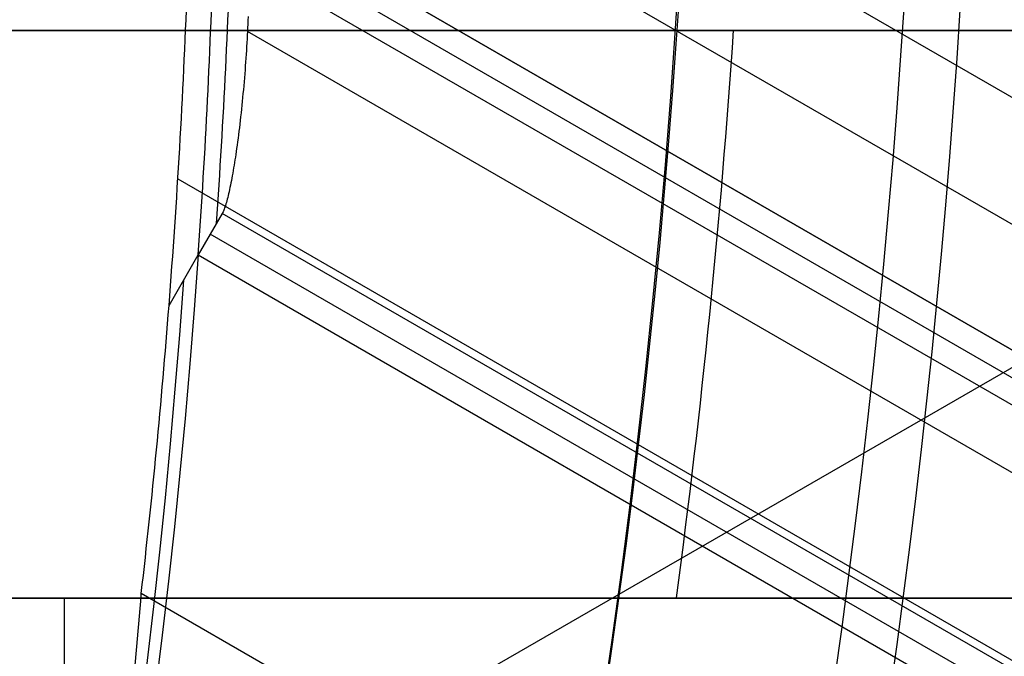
# Model space of a CAD drawing. Extents: x 16119 to 17321, y -6854 to -5812.
# Tile 37 of 68: x 16774.43 to 16781.37, y -6479.92 to -6475.43. Entities that reach past the tile are written whole.
import ezdxf

# ---------------------------------------------------------------- set-up
doc = ezdxf.new("R2010")
doc.units = 0
doc.layers.get('0').update_dxf_attribs({"linetype": 'CONTINUOUS'})
doc.layers.add('BLANCO_METALICO', color=7, linetype='CONTINUOUS')
doc.layers.add('COLOR', color=7, linetype='CONTINUOUS')

msp = doc.modelspace()

# ---------------------------------------------------------------- linework, layer by layer
for p, q in [((16790.59330684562, -6472.590981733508, 88.12500292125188), (16770.1527630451, -6484.392335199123, 88.12500292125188)), ((16775.61439093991, -6472.625851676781, 58.30497986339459), (17305.37351281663, -6778.482423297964, 58.30497986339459)), ((17304.98520219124, -6779.154997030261, 58.7279233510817), (16775.65108702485, -6473.543803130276, 58.72792334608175)), ((16775.96845854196, -6474.610648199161, 62.0093620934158), (17299.75451146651, -6777.01866685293, 62.00936209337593)), ((17299.75451146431, -6777.018666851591, 62.00936209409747), (16775.96845854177, -6474.610648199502, 62.00936209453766)), ((16775.8841028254, -6474.756758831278, 61.27858423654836), (17302.09419389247, -6778.564296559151, 61.27858423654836)), ((17304.43387430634, -6780.109924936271, 60.54780700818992), (16775.79974574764, -6474.902871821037, 60.54780768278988)), ((17296.14775109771, -6775.801657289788, 63.20868322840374), (16776.03767285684, -6475.515963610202, 63.20868322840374)), ((16775.54750481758, -6476.554854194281, 59.09825660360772), (17303.6554832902, -6781.458137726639, 59.09825660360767)), ((16775.86031854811, -6476.798424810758, 62.45926424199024), (16775.69160369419, -6477.090667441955, 60.99771382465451)), ((17298.78014127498, -6778.706325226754, 62.45926424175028), (16775.86031854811, -6476.798424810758, 62.45926424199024)), ((17301.11982990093, -6780.251959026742, 61.72848445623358), (16775.77596595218, -6476.944537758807, 61.72848445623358)), ((16775.48527146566, -6477.44809184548, 59.21031071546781), (16775.69160369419, -6477.090667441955, 60.99771382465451)), ((16775.69160369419, -6477.090667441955, 60.99771382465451), (17303.45950424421, -6781.797583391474, 60.9977091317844)), ((17302.32576438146, -6783.761278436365, 59.46858985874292), (16775.28995188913, -6479.477010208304, 59.46858985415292))]:
    msp.add_line(p, q)
at = {"extrusion": (0.1124755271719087, 0.1948133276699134, 0.9743700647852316)}
msp.add_lwpolyline([(-17751.20030889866, -2732.071003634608), (-17751.71085849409, -2731.762035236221), (-17752.21940430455, -2731.448370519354), (-17752.72588590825, -2731.130028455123), (-17753.23024307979, -2730.807029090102), (-17753.73241581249, -2730.479393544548), (-17754.23234434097, -2730.147144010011), (-17754.72996916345, -2729.810303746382), (-17755.22523106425, -2729.468897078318), (-17755.71807113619, -2729.122949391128), (-17756.20843080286, -2728.772487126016), (-17756.69625184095, -2728.417537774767), (-17757.18147640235, -2728.058129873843), (-17757.66404703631, -2727.694292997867), (-17758.14390671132, -2727.326057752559), (-17758.62099883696, -2726.953455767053), (-17759.09526728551, -2726.576519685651), (-17759.56665641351, -2726.195283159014), (-17760.03511108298, -2725.80978083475), (-17760.50057668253, -2725.420048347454), (-17760.96299914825, -2725.026122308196), (-17761.42232498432, -2724.62804029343), (-17761.87850128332, -2724.225840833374), (-17762.33147574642, -2723.81956339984), (-17762.78119670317, -2723.409248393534), (-17763.22761313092, -2722.994937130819), (-17763.6706746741, -2722.57667182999), (-17764.11033166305, -2722.154495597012), (-17764.54653513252, -2721.728452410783), (-17764.97923683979, -2721.298587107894), (-17765.40838928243, -2720.864945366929), (-17765.83394571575, -2720.427573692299), (-17766.25586016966, -2719.986519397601), (-17766.6740874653, -2719.541830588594), (-17767.08858323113, -2719.09355614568), (-17767.49930391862, -2718.641745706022), (-17767.90620681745, -2718.186449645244), (-17768.30925007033, -2717.727719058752), (-17768.70839268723, -2717.26560574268), (-17769.10359455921, -2716.800162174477), (-17769.49481647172, -2716.331441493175), (-17769.8820201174, -2715.859497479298), (-17770.26516810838, -2715.384384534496), (-17770.64422398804, -2714.906157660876), (-17771.01915224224, -2714.424872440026), (-17771.38991831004, -2713.940585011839), (-17771.75648859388, -2713.453352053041), (-17772.11883046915, -2712.963230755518), (-17772.47691229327, -2712.470278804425), (-17772.83070341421, -2711.974554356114), (-17773.18017417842, -2711.476116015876), (-17773.52529593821, -2710.975022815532), (-17773.86604105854, -2710.471334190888), (-17774.20238292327, -2709.965109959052), (-17774.53429594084, -2709.456410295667), (-17774.86175554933, -2708.945295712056), (-17775.18473822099, -2708.43182703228), (-17775.50322146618, -2707.916065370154), (-17775.81718383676, -2707.398072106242), (-17776.1266049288, -2706.877908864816), (-17776.43146538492, -2706.355637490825), (-17776.73174689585, -2705.83132002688), (-17777.02743220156, -2705.305018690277), (-17777.31850509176, -2704.776795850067), (-17777.60495040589, -2704.246714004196), (-17777.8867540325, -2703.714835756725), (-17778.16390290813, -2703.181223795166), (-17778.43638501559, -2702.645940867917), (-17778.70418938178, -2702.109049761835), (-17778.96730607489, -2701.57061327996), (-17779.22572620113, -2701.030694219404), (-17779.47944190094, -2700.489355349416), (-17779.72844634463, -2699.946659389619), (-17779.97273372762, -2699.402668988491), (-17780.21229926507, -2698.857446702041), (-17780.44713918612, -2698.311054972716), (-17780.67725072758, -2697.763556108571), (-17780.90263212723, -2697.21501226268), (-17781.12328261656, -2696.665485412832), (-17781.33920241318, -2696.115037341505), (-17781.55039271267, -2695.563729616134), (-17781.75685568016, -2695.011623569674), (-17781.95859444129, -2694.458780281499), (-17782.15561307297, -2693.905260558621), (-17782.34791659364, -2693.351124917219), (-17782.53551095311, -2692.796433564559), (-17782.7184030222, -2692.241246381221), (-17782.89660058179, -2691.685622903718), (-17783.07011231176, -2691.129622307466), (-17783.23894777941, -2690.573303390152), (-17783.40311742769, -2690.016724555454), (-17783.56263256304, -2689.459943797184), (-17783.71750534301, -2688.903018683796), (-17783.86774876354, -2688.346006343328), (-17784.01337664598, -2687.788963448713), (-17784.15440362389, -2687.231946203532), (-17784.29084512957, -2686.675010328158), (-17784.4227173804, -2686.118211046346), (-17784.55003736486, -2685.561603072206), (-17784.67282282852, -2685.005240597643), (-17784.79109225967, -2684.449177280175), (-17784.90486487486, -2683.893466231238), (-17785.0141606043, -2683.338160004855), (-17785.119000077, -2682.783310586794), (-17785.21940460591, -2682.228969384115), (-17785.31539617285, -2681.675187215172), (-17785.40699741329, -2681.122014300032), (-17785.49423160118, -2680.569500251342), (-17785.57712263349, -2680.017694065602), (-17785.65569501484, -2679.466644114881), (-17785.72997384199, -2678.916398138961), (-17785.79998478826, -2678.367003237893), (-17785.86575408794, -2677.81850586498), (-17785.9273085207, -2677.270951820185), (-17785.9846753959, -2676.724386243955), (-17786.03788253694, -2676.178853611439), (-17786.08695826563, -2675.634397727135), (-17786.13193138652, -2675.091061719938), (-17786.17283117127, -2674.54888803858), (-17786.20968734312, -2674.007918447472), (-17786.24253006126, -2673.468194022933), (-17786.2713899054, -2672.929755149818), (-17786.2962978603, -2672.392641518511), (-17786.31728530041, -2671.856892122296), (-17786.3343839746, -2671.322545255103), (-17786.34762599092, -2670.789638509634), (-17786.35704380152, -2670.258208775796), (-17786.36267018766, -2669.728292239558), (-17786.36453824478, -2669.199924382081), (-17786.36273902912, -2668.681383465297), (-17786.35732037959, -2668.161350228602), (-17786.3482510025, -2667.639858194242), (-17786.33549989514, -2667.116941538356), (-17786.31903635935, -2666.592635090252), (-17786.29883001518, -2666.066974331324), (-17786.27485081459, -2665.539995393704), (-17786.24706905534, -2665.011735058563), (-17786.2154553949, -2664.482230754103), (-17786.1799808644, -2663.95152055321), (-17786.14061688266, -2663.419643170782), (-17786.09733527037, -2662.886637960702), (-17786.05010826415, -2662.352544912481), (-17785.9989085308, -2661.817404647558), (-17785.94370918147, -2661.281258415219), (-17785.88448378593, -2660.744148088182), (-17785.82120638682, -2660.206116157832), (-17785.75385151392, -2659.667205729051), (-17785.68239419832, -2659.127460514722), (-17785.60680998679, -2658.586924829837), (-17785.52707495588, -2658.045643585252), (-17785.44316572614, -2657.503662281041), (-17785.35505947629, -2656.961026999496), (-17785.2627339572, -2656.417784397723), (-17785.16616750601, -2655.87398169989), (-17785.06533906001, -2655.329666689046), (-17784.96022817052, -2654.784887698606), (-17784.85081501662, -2654.239693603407), (-17784.73708041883, -2653.694133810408), (-17784.61900585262, -2653.148258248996), (-17784.49657346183, -2652.6021173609), (-17784.3697660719, -2652.055762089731), (-17784.23856720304, -2651.509243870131), (-17784.10296108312, -2650.96261461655), (-17783.96293266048, -2650.415926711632), (-17783.81846761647, -2649.869232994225), (-17783.66955237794, -2649.322586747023), (-17783.51617412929, -2648.776041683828), (-17783.35832082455, -2648.229651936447), (-17783.19598119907, -2647.683472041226), (-17783.02914478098, -2647.137556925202), (-17782.85780190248, -2646.591961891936), (-17782.68194371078, -2646.04674260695), (-17782.50156217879, -2645.501955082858), (-17782.31665011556, -2644.95765566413), (-17782.12720117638, -2644.413901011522), (-17781.93320987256, -2643.870748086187), (-17781.73467158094, -2643.328254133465), (-17781.53158255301, -2642.786476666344), (-17781.32393992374, -2642.245473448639), (-17781.11174172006, -2641.705302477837), (-17780.89498686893, -2641.166021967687), (-17780.67367520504, -2640.627690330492), (-17780.44780747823, -2640.090366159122), (-17780.21738536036, -2639.55410820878), (-17779.98241145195, -2639.018975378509), (-17779.74288928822, -2638.485026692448), (-17779.49882334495, -2637.952321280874), (-17779.25021904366, -2637.420918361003), (-17778.99708275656, -2636.890877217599), (-17778.73942181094, -2636.36225718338), (-17778.47724449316, -2635.835117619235), (-17778.21056005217, -2635.309517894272), (-17777.93937870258, -2634.785517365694), (-17777.66371162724, -2634.26317535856), (-17777.38357097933, -2633.742551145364), (-17777.09896988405, -2633.223703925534), (-17776.80992243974, -2632.7066928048), (-17776.5164437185, -2632.191576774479), (-17776.21854976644, -2631.678414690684), (-17775.91625760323, -2631.167265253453), (-17775.60958522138, -2630.658186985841), (-17775.29855158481, -2630.151238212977), (-17774.98317662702, -2629.646477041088), (-17774.66348124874, -2629.143961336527), (-17774.33948731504, -2628.643748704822), (-17774.01121765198, -2628.145896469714), (-17773.67869604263, -2627.650461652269), (-17773.34194722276, -2627.157500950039), (-17773.00099687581, -2626.667070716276), (-17772.65587162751, -2626.179226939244), (-17772.30659903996, -2625.694025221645), (-17771.95320760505, -2625.211520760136), (-17771.59572673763, -2624.731768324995), (-17771.23418676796, -2624.254822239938), (-17770.86861893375, -2623.780736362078), (-17770.49905537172, -2623.309564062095), (-17770.12552910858, -2622.841358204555), (-17769.74807405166, -2622.376171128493), (-17769.36672497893, -2621.914054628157), (-17768.98151752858, -2621.455059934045), (-17768.59248818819, -2620.999237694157), (-17768.19967428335, -2620.546637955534), (-17767.80311396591, -2620.097310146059), (-17767.40284620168, -2619.651303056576), (-17766.99891075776, -2619.208664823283), (-17766.59134818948, -2618.769442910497), (-17766.18019982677, -2618.333684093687), (-17765.7655077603, -2617.90143444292), (-17765.34731482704, -2617.472739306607), (-17764.9256645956, -2617.047643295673), (-17764.50060135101, -2616.62619026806), (-17764.07217007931, -2616.208423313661), (-17763.64041645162, -2615.794384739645), (-17763.20538680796, -2615.384116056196), (-17762.7671281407, -2614.977657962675), (-17762.3256880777, -2614.575050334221), (-17761.88111486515, -2614.176332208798), (-17761.43345735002, -2613.781541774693), (-17760.98276496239, -2613.390716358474), (-17760.52908769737, -2613.003892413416), (-17760.07247609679, -2612.6211055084), (-17759.61298123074, -2612.242390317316), (-17759.15065467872, -2611.867780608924), (-17758.68554851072, -2611.497309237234), (-17758.21771526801, -2611.131008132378), (-17757.74720794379, -2610.768908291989), (-17757.27407996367, -2610.411039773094), (-17756.79838516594, -2610.05743168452), (-17756.32017778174, -2609.708112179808), (-17755.83951241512, -2609.363108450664), (-17755.35644402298, -2609.022446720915), (-17754.87102789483, -2608.686152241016), (-17754.38331963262, -2608.354249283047), (-17753.89337513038, -2608.026761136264), (-17753.40125055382, -2607.703710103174), (-17752.90700231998, -2607.385117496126), (-17752.41068707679, -2607.071003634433)], dxfattribs=at)
at = {"extrusion": (0.1124755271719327, 0.1948133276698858, 0.9743700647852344)}
msp.add_lwpolyline([(-17750.28945111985, -2607.071003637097), (-17750.81052073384, -2607.37579482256), (-17751.32964040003, -2607.685445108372), (-17751.84674684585, -2607.999936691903), (-17752.36177696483, -2608.319250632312), (-17752.87466784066, -2608.643366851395), (-17753.38535677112, -2608.972264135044), (-17753.89378129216, -2609.305920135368), (-17754.39987920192, -2609.644311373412), (-17754.90358858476, -2609.987413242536), (-17755.40484783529, -2610.335200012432), (-17755.90359568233, -2610.687644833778), (-17756.39977121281, -2611.044719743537), (-17756.89331389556, -2611.406395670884), (-17757.38416360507, -2611.77264244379), (-17757.87226064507, -2612.143428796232), (-17758.35754577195, -2612.518722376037), (-17758.83996021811, -2612.898489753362), (-17759.31944571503, -2613.282696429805), (-17759.79594451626, -2613.671306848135), (-17760.26939942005, -2614.06428440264), (-17760.73975379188, -2614.461591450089), (-17761.20695158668, -2614.863189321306), (-17761.67093737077, -2615.269038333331), (-17762.13165634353, -2615.679097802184), (-17762.5890543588, -2616.093326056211), (-17763.04307794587, -2616.511680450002), (-17763.49367433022, -2616.934117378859), (-17763.94079145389, -2617.360592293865), (-17764.38437799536, -2617.791059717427), (-17764.82438338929, -2618.225473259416), (-17765.26075784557, -2618.663785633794), (-17765.69345236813, -2619.105948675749), (-17766.12241877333, -2619.551913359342), (-17766.54760970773, -2620.001629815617), (-17766.96897866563, -2620.455047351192), (-17767.38648000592, -2620.912114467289), (-17767.80006896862, -2621.372778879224), (-17768.20970169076, -2621.836987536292), (-17768.61533522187, -2622.304686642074), (-17769.01692753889, -2622.775821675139), (-17769.41443756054, -2623.250337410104), (-17769.8078251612, -2623.728177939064), (-17770.19705118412, -2624.209286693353), (-17770.58207745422, -2624.693606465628), (-17770.96286679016, -2625.181079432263), (-17771.33938301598, -2625.671647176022), (-17771.71159097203, -2626.165250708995), (-17772.07945652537, -2626.661830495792), (-17772.44294657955, -2627.161326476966), (-17772.80202908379, -2627.663678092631), (-17773.15667304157, -2628.168824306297), (-17773.50684851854, -2628.676703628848), (-17773.85252664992, -2629.187254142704), (-17774.19367964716, -2629.700413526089), (-17774.53028080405, -2630.21611907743), (-17774.86230450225, -2630.734307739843), (-17775.18972621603, -2631.254916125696), (-17775.51252251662, -2631.777880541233), (-17775.83067107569, -2632.303137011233), (-17776.14415066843, -2632.830621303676), (-17776.45294117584, -2633.360268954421), (-17776.7570235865, -2633.892015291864), (-17777.0563799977, -2634.425795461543), (-17777.35099361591, -2634.961544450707), (-17777.64084875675, -2635.499197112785), (-17777.92593084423, -2636.038688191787), (-17778.20622640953, -2636.579952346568), (-17778.48172308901, -2637.122924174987), (-17778.75240962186, -2637.667538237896), (-17779.01827584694, -2638.213729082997), (-17779.27931269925, -2638.76143126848), (-17779.53551220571, -2639.3105793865), (-17779.78686748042, -2639.861108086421), (-17780.03337271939, -2640.412952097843), (-17780.27502319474, -2640.966046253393), (-17780.51181524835, -2641.520325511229), (-17780.74374628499, -2642.075724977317), (-17780.97081476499, -2642.632179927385), (-17781.19302019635, -2643.189625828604), (-17781.41036312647, -2643.747998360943), (-17781.62284513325, -2644.307233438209), (-17781.8304688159, -2644.867267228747), (-17782.03323778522, -2645.4280361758), (-17782.23115665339, -2645.989477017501), (-17782.4242310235, -2646.551526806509), (-17782.61246747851, -2647.114122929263), (-17782.7958735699, -2647.677203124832), (-17782.97445780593, -2648.240705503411), (-17783.1482296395, -2648.80456856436), (-17783.31719945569, -2649.368731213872), (-17783.48137855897, -2649.933132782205), (-17783.64077916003, -2650.497713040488), (-17783.79541436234, -2651.062412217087), (-17783.94529814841, -2651.627171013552), (-17784.09044536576, -2652.191930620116), (-17784.23087171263, -2652.756632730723), (-17784.36659372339, -2653.321219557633), (-17784.49762875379, -2653.885633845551), (-17784.62399496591, -2654.449818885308), (-17784.74571131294, -2655.013718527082), (-17784.86279752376, -2655.577277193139), (-17784.97527408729, -2656.140439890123), (-17785.08316223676, -2656.703152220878), (-17785.18648393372, -2657.265360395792), (-17785.28526185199, -2657.827011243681), (-17785.37951936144, -2658.388052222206), (-17785.46928051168, -2658.948431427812), (-17785.55457001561, -2659.508097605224), (-17785.63541323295, -2660.067000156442), (-17785.71183615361, -2660.625089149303), (-17785.78386538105, -2661.182315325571), (-17785.8515281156, -2661.738630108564), (-17785.91485213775, -2662.293985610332), (-17785.9738657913, -2662.848334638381), (-17786.0285979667, -2663.40163070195), (-17786.07907808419, -2663.953828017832), (-17786.12533607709, -2664.504881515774), (-17786.16740237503, -2665.054746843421), (-17786.20530788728, -2665.60338037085), (-17786.23908398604, -2666.150739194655), (-17786.26876248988, -2666.696781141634), (-17786.29437564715, -2667.241464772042), (-17786.31595611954, -2667.784749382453), (-17786.3335369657, -2668.326595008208), (-17786.34715162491, -2668.866962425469), (-17786.35683390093, -2669.405813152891), (-17786.36261794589, -2669.943109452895), (-17786.36453824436, -2670.478814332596), (-17786.36278657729, -2670.990457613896), (-17786.35751139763, -2671.503554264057), (-17786.34868263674, -2672.01807209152), (-17786.33627050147, -2672.533978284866), (-17786.32024548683, -2673.051239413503), (-17786.30057838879, -2673.569821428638), (-17786.27724031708, -2674.089689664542), (-17786.25020270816, -2674.610808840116), (-17786.21943733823, -2675.133143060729), (-17786.18491633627, -2675.656655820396), (-17786.14661219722, -2676.181310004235), (-17786.10449779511, -2676.707067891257), (-17786.05854639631, -2677.233891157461), (-17786.00873167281, -2677.761740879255), (-17785.95502771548, -2678.2905775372), (-17785.89740904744, -2678.820361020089), (-17785.83585063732, -2679.351050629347), (-17785.77032791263, -2679.882605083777), (-17785.7008167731, -2680.414982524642), (-17785.627293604, -2680.94814052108), (-17785.54973528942, -2681.482036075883), (-17785.46811922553, -2682.016625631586), (-17785.38242333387, -2682.55186507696), (-17785.29262607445, -2683.087709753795), (-17785.19870645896, -2683.624114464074), (-17785.10064406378, -2684.16103347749), (-17784.99841904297, -2684.698420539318), (-17784.89201214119, -2685.236228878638), (-17784.78140470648, -2685.774411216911), (-17784.66657870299, -2686.312919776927), (-17784.54751672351, -2686.851706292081), (-17784.424202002, -2687.390722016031), (-17784.29661842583, -2687.929917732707), (-17784.16475054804, -2688.46924376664), (-17784.02858359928, -2689.008649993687), (-17783.88810349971, -2689.548085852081), (-17783.7432968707, -2690.087500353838), (-17783.59415104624, -2690.626842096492), (-17783.44065408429, -2691.166059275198), (-17783.28279477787, -2691.705099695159), (-17783.12056266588, -2692.243910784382), (-17782.95394804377, -2692.782439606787), (-17782.78294197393, -2693.320632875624), (-17782.60753629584, -2693.858436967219), (-17782.42772363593, -2694.395797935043), (-17782.24349741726, -2694.932661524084), (-17782.05485186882, -2695.468973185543), (-17781.86178203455, -2696.004678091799), (-17781.66428378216, -2696.539721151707), (-17781.46235381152, -2697.074047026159), (-17781.25598966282, -2697.607600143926), (-17781.04518972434, -2698.140324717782), (-17780.82995323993, -2698.672164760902), (-17780.61028031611, -2699.203064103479), (-17780.38617192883, -2699.732966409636), (-17780.15762992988, -2700.261815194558), (-17779.92465705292, -2700.789553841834), (-17779.68725691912, -2701.316125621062), (-17779.44543404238, -2701.841473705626), (-17779.19919383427, -2702.365541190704), (-17778.94854260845, -2702.888271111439), (-17778.69348758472, -2703.409606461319), (-17778.43403689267, -2703.929490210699), (-17778.17019957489, -2704.447865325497), (-17777.90198558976, -2704.964674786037), (-17777.62940581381, -2705.479861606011), (-17777.35247204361, -2705.993368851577), (-17777.07119699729, -2706.505139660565), (-17776.78559431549, -2707.015117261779), (-17776.49567856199, -2707.523244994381), (-17776.20146522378, -2708.029466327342), (-17775.90297071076, -2708.533724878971), (-17775.60021235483, -2709.035964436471), (-17775.29320840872, -2709.536128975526), (-17774.98197804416, -2710.034162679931), (-17774.6665413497, -2710.530009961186), (-17774.34691932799, -2711.023615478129), (-17774.02313389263, -2711.514924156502), (-17773.69520786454, -2712.003881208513), (-17773.3631649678, -2712.490432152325), (-17773.02702982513, -2712.974522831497), (-17772.68682795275, -2713.456099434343), (-17772.34258575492, -2713.935108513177), (-17771.9943305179, -2714.411497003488), (-17771.64209040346, -2714.885212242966), (-17771.28589444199, -2715.356201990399), (-17770.92577252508, -2715.824414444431), (-17770.56175539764, -2716.289798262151), (-17770.19387464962, -2716.752302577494), (-17769.82216270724, -2717.211877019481), (-17769.44665282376, -2717.668471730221), (-17769.06737906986, -2718.122037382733), (-17768.68437632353, -2718.572525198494), (-17768.29768025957, -2719.019886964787), (-17767.90732733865, -2719.46407505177), (-17767.51335479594, -2719.905042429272), (-17767.11580062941, -2720.342742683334), (-17766.71470358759, -2720.777130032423), (-17766.31010315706, -2721.208159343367), (-17765.90203954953, -2721.635786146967), (-17765.49055368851, -2722.059966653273), (-17765.0756871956, -2722.480657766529), (-17764.65748237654, -2722.897817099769), (-17764.23598220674, -2723.311402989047), (-17763.81123031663, -2723.721374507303), (-17763.3832709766, -2724.127691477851), (-17762.95214908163, -2724.530314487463), (-17762.51791013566, -2724.929204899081), (-17762.08060023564, -2725.324324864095), (-17761.64026605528, -2725.715637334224), (-17761.19695482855, -2726.103106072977), (-17760.75071433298, -2726.486695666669), (-17760.30159287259, -2726.866371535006), (-17759.84963926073, -2727.242099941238), (-17759.39490280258, -2727.613848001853), (-17758.93743327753, -2727.981583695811), (-17758.47728092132, -2728.34527587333), (-17758.01449640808, -2728.704894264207), (-17757.54913083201, -2729.060409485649), (-17757.08123568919, -2729.411793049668), (-17756.610862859, -2729.759017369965), (-17756.13806458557, -2730.102055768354), (-17755.66289345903, -2730.4408824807), (-17755.18540239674, -2730.775472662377), (-17754.70564462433, -2731.105802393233), (-17754.22367365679, -2731.431848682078), (-17753.73954327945, -2731.75358947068), (-17753.25330752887, -2732.071003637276)], dxfattribs=at)
at = {"extrusion": (0.112475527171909, 0.1948133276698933, 0.9743700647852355)}
msp.add_lwpolyline([(-17756.65049703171, -2607.07100363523), (-17757.12591185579, -2607.406121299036), (-17757.59907532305, -2607.745312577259), (-17758.06993828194, -2608.088554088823), (-17758.53845187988, -2608.435821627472), (-17759.00456757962, -2608.787090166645), (-17759.46823717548, -2609.142333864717), (-17759.92941280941, -2609.501526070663), (-17760.38804698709, -2609.864639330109), (-17760.84409259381, -2610.231645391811), (-17761.29750291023, -2610.602515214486), (-17761.74823162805, -2610.97721897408), (-17762.19623286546, -2611.355726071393), (-17762.64146118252, -2611.738005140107), (-17763.08387159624, -2612.124024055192), (-17763.52341959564, -2612.513749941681), (-17763.96006115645, -2612.907149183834), (-17764.39375275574, -2613.304187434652), (-17764.82445138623, -2613.704829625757), (-17765.25211457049, -2614.109039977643), (-17765.67670037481, -2614.516782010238), (-17766.09816742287, -2614.92801855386), (-17766.51647490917, -2615.342711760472), (-17766.93158261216, -2615.760823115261), (-17767.34345090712, -2616.182313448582), (-17767.75204077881, -2616.60714294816), (-17768.15731383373, -2617.035271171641), (-17768.55923231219, -2617.46665705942), (-17768.95775909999, -2617.90125894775), (-17769.35285773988, -2618.339034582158), (-17769.7444924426, -2618.779941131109), (-17770.13262809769, -2619.223935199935), (-17770.51723028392, -2619.670972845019), (-17770.89826527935, -2620.121009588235), (-17771.27570007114, -2620.574000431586), (-17771.64950236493, -2621.029899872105), (-17772.01964059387, -2621.48866191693), (-17772.38608392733, -2621.950240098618), (-17772.74880227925, -2622.414587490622), (-17773.10776631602, -2622.881656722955), (-17773.46294746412, -2623.351399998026), (-17773.81431791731, -2623.82376910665), (-17774.16185064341, -2624.298715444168), (-17774.5055193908, -2624.776190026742), (-17774.84529869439, -2625.256143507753), (-17775.18116388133, -2625.738526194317), (-17775.51309107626, -2626.223288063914), (-17775.84105720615, -2626.710378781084), (-17776.16504000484, -2627.199747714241), (-17776.48501801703, -2627.691343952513), (-17776.80097060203, -2628.185116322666), (-17777.11287793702, -2628.681013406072), (-17777.42072101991, -2629.178983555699), (-17777.72448167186, -2629.678974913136), (-17778.02414253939, -2630.180935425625), (-17778.31968709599, -2630.684812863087), (-17778.61109964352, -2631.190554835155), (-17778.89836531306, -2631.698108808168), (-17779.18147006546, -2632.207422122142), (-17779.46040069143, -2632.718442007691), (-17779.73514481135, -2633.23111560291), (-17780.00569087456, -2633.745389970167), (-17780.27202815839, -2634.261212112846), (-17780.53414676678, -2634.778528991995), (-17780.79203762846, -2635.297287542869), (-17781.04569249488, -2635.817434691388), (-17781.29510393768, -2636.338917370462), (-17781.54026534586, -2636.861682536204), (-17781.78117092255, -2637.385677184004), (-17782.01781568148, -2637.91084836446), (-17782.25019544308, -2638.437143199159), (-17782.47830683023, -2638.964508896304), (-17782.70214726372, -2639.492892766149), (-17782.92171495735, -2640.022242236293), (-17783.13700891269, -2640.552504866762), (-17783.34802891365, -2641.083628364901), (-17783.55477552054, -2641.615560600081), (-17783.75725006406, -2642.148249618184), (-17783.95545463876, -2642.681643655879), (-17784.14939209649, -2643.215691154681), (-17784.33906603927, -2643.750340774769), (-17784.52448081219, -2644.285541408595), (-17784.70564149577, -2644.821242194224), (-17784.88255389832, -2645.35739252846), (-17785.05522454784, -2645.893942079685), (-17785.22366068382, -2646.430840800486), (-17785.38787024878, -2646.968038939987), (-17785.54786187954, -2647.505487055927), (-17785.70364489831, -2648.04313602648), (-17785.85522930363, -2648.580937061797), (-17786.00262576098, -2649.118841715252), (-17786.14584559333, -2649.656801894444), (-17786.28490077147, -2650.19476987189), (-17786.4198039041, -2650.732698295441), (-17786.55056822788, -2651.270540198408), (-17786.6772075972, -2651.808249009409), (-17786.7997364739, -2652.345778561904), (-17786.91816991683, -2652.883083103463), (-17787.03252357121, -2653.420117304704), (-17787.14281365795, -2653.956836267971), (-17787.24905696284, -2654.493195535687), (-17787.3512708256, -2655.02915109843), (-17787.44947312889, -2655.564659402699), (-17787.54368228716, -2656.099677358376), (-17787.63391723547, -2656.634162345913), (-17787.72019741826, -2657.168072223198), (-17787.80254277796, -2657.701365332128), (-17787.88097374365, -2658.234000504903), (-17787.95551121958, -2658.765937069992), (-17788.02617657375, -2659.29713485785), (-17788.09299162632, -2659.827554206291), (-17788.15597863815, -2660.357155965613), (-17788.21516029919, -2660.88590150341), (-17788.27055971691, -2661.413752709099), (-17788.32220040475, -2661.940671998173), (-17788.3701062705, -2662.466622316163), (-17788.41430160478, -2662.991567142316), (-17788.45481106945, -2663.515470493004), (-17788.4916596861, -2664.038296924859), (-17788.52487282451, -2664.560011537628), (-17788.55447619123, -2665.08057997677), (-17788.58049581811, -2665.599968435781), (-17788.60295805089, -2666.118143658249), (-17788.62188953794, -2666.635072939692), (-17788.63731721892, -2667.150724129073), (-17788.64926831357, -2667.665065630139), (-17788.65777031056, -2668.178066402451), (-17788.66285095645, -2668.689695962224), (-17788.66453824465, -2669.199924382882), (-17788.66279076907, -2669.719173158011), (-17788.65752855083, -2670.239872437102), (-17788.64872209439, -2670.761990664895), (-17788.63634216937, -2671.285495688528), (-17788.6203598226, -2671.810354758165), (-17788.60074639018, -2672.336534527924), (-17788.57747350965, -2672.864001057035), (-17788.55051313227, -2673.392719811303), (-17788.51983753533, -2673.922655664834), (-17788.48541933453, -2674.453772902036), (-17788.4472314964, -2674.986035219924), (-17788.40524735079, -2675.519405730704), (-17788.35944060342, -2676.053846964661), (-17788.30978534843, -2676.589320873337), (-17788.25625608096, -2677.125788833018), (-17788.1988277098, -2677.663211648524), (-17788.13747556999, -2678.201549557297), (-17788.07217543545, -2678.740762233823), (-17788.00290353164, -2679.280808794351), (-17787.92963654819, -2679.821647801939), (-17787.85235165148, -2680.363237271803), (-17787.77102649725, -2680.905534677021), (-17787.68563924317, -2681.448496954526), (-17787.59616856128, -2681.992080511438), (-17787.50259365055, -2682.536241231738), (-17787.40489424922, -2683.080934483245), (-17787.30305064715, -2683.626115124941), (-17787.19704369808, -2684.171737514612), (-17787.08685483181, -2684.717755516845), (-17786.97246606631, -2685.264122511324), (-17786.85386001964, -2685.810791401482), (-17786.73101992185, -2686.357714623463), (-17786.60392962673, -2686.904844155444), (-17786.47257362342, -2687.452131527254), (-17786.33693704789, -2687.999527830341), (-17786.19700569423, -2688.546983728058), (-17786.05276602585, -2689.094449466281), (-17785.90420518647, -2689.641874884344), (-17785.75131101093, -2690.189209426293), (-17785.59407203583, -2690.736402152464), (-17785.43247750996, -2691.283401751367), (-17785.2665174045, -2691.830156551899), (-17785.09618242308, -2692.376614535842), (-17784.92146401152, -2692.922723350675), (-17784.74235436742, -2693.468430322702), (-17784.55884644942, -2694.013682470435), (-17784.37093398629, -2694.55842651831), (-17784.17861148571, -2695.102608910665), (-17783.98187424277, -2695.646175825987), (-17783.78071834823, -2696.189073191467), (-17783.57514069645, -2696.731246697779), (-17783.36513899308, -2697.272641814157), (-17783.15071176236, -2697.813203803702), (-17782.93185835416, -2698.352877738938), (-17782.7085789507, -2698.891608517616), (-17782.48087457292, -2699.429340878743), (-17782.2487470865, -2699.966019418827), (-17782.0121992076, -2700.501588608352), (-17781.77123450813, -2701.035992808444), (-17781.52585742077, -2701.569176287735), (-17781.27607324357, -2702.101083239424), (-17781.02188814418, -2702.631657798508), (-17780.76330916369, -2703.160844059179), (-17780.50034422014, -2703.688586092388), (-17780.23300211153, -2704.214827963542), (-17779.96129251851, -2704.739513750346), (-17779.68522600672, -2705.262587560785), (-17779.40481402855, -2705.783993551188), (-17779.12006892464, -2706.303675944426), (-17778.83100392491, -2706.821579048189), (-17778.53763314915, -2707.337647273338), (-17778.23997160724, -2707.851825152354), (-17777.93803519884, -2708.364057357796), (-17777.63184071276, -2708.874288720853), (-17777.32140582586, -2709.3824642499), (-17777.00674910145, -2709.888529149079), (-17776.68788998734, -2710.392428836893), (-17776.36484881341, -2710.894108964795), (-17776.03764678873, -2711.393515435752), (-17775.70630599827, -2711.890594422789), (-17775.37084939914, -2712.38529238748), (-17775.03130081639, -2712.877556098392), (-17774.68768493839, -2713.367332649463), (-17774.34002731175, -2713.854569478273), (-17773.98835433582, -2714.339214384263), (-17773.63269325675, -2714.82121554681), (-17773.27307216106, -2715.300521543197), (-17772.90951996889, -2715.777081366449), (-17772.5420664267, -2716.250844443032), (-17772.17074209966, -2716.721760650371), (-17771.7955783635, -2717.189780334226), (-17771.41660739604, -2717.654854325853), (-17771.03386216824, -2718.116933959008), (-17770.64737643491, -2718.575971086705), (-17770.25718472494, -2719.03191809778), (-17769.86332233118, -2719.484727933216), (-17769.46582529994, -2719.934354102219), (-17769.06473042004, -2720.380750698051), (-17768.66007521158, -2720.823872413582), (-17768.25189791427, -2721.263674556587), (-17767.84023747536, -2721.700113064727), (-17767.42513353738, -2722.133144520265), (-17767.00662642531, -2722.562726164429), (-17766.5847571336, -2722.988815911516), (-17766.15956731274, -2723.411372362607), (-17765.73109925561, -2723.830354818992), (-17765.29939588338, -2724.24572329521), (-17764.8645007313, -2724.65743853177), (-17764.42645793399, -2725.065462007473), (-17763.98531221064, -2725.469755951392), (-17763.54110884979, -2725.870283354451), (-17763.09389369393, -2726.267007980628), (-17762.64371312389, -2726.659894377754), (-17762.19061404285, -2727.048907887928), (-17761.73464386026, -2727.434014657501), (-17761.2758504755, -2727.815181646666), (-17760.81428226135, -2728.192376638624), (-17760.34998804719, -2728.565568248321), (-17759.88301710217, -2728.934725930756), (-17759.41341911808, -2729.299819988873), (-17758.94124419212, -2729.660821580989), (-17758.46654280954, -2730.017702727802), (-17757.98936582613, -2730.370436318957), (-17757.50976445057, -2730.718996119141), (-17757.02779022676, -2731.063356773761), (-17756.54349501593, -2731.403493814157), (-17756.0569309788, -2731.739383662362), (-17755.56815055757, -2732.071003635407)], dxfattribs=at)
at = {"extrusion": (0.1124755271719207, 0.1948133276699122, 0.9743700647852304)}
msp.add_lwpolyline([(-17757.40811450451, -2732.071003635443), (-17757.87404524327, -2731.733680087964), (-17758.33770464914, -2731.3924203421), (-17758.79904584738, -2731.047248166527), (-17759.25802227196, -2730.698188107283), (-17759.71458768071, -2730.345265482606), (-17760.1686961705, -2729.988506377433), (-17760.62030219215, -2729.627937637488), (-17761.06936056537, -2729.263586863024), (-17761.51582649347, -2728.895482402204), (-17761.95965557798, -2728.52365334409), (-17762.40080383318, -2728.148129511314), (-17762.83922770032, -2727.76894145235), (-17763.27488406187, -2727.386120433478), (-17763.70773025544, -2726.999698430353), (-17764.1377240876, -2726.609708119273), (-17764.56482384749, -2726.216182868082), (-17764.9889883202, -2725.819156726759), (-17765.4101768, -2725.41866441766), (-17765.82834910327, -2725.014741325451), (-17766.2434655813, -2724.607423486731), (-17766.65548713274, -2724.196747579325), (-17767.0643752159, -2723.7827509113), (-17767.47009186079, -2723.36547140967), (-17767.87259968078, -2722.944947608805), (-17768.27186188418, -2722.521218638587), (-17768.66784228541, -2722.09432421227), (-17769.06050531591, -2721.66430461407), (-17769.44981603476, -2721.231200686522), (-17769.83574013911, -2720.795053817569), (-17770.21824397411, -2720.355905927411), (-17770.59729454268, -2719.913799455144), (-17770.97285951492, -2719.468777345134), (-17771.34490723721, -2719.020883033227), (-17771.71340674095, -2718.570160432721), (-17772.07832775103, -2718.116653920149), (-17772.4396406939, -2717.660408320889), (-17772.79731670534, -2717.20146889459), (-17773.15132763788, -2716.739881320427), (-17773.50164606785, -2716.27569168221), (-17773.84824530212, -2715.808946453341), (-17774.19109938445, -2715.33969248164), (-17774.53018310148, -2714.867976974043), (-17774.86547198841, -2714.393847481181), (-17775.19694233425, -2713.917351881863), (-17775.52457118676, -2713.438538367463), (-17775.84833635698, -2712.957455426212), (-17776.16821642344, -2712.474151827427), (-17776.48419073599, -2711.98867660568), (-17776.79623941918, -2711.501079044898), (-17777.10434337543, -2711.011408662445), (-17777.40848428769, -2710.519715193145), (-17777.70864462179, -2710.026048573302), (-17778.00480762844, -2709.530458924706), (-17778.29695734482, -2709.032996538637), (-17778.58507859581, -2708.533711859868), (-17778.86915699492, -2708.032655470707), (-17779.14917894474, -2707.529878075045), (-17779.42513163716, -2707.025430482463), (-17779.69700305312, -2706.519363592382), (-17779.96478196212, -2706.011728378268), (-17780.22845792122, -2705.502575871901), (-17780.48802127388, -2704.991957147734), (-17780.74346314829, -2704.479923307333), (-17780.99477545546, -2703.966525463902), (-17781.24195088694, -2703.45181472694), (-17781.48498291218, -2702.935842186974), (-17781.72386577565, -2702.418658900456), (-17781.95859449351, -2701.900315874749), (-17782.18916485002, -2701.380864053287), (-17782.41557339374, -2700.860354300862), (-17782.63781743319, -2700.338837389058), (-17782.85589503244, -2699.816363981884), (-17783.06980500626, -2699.292984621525), (-17783.27954691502, -2698.768749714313), (-17783.48512105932, -2698.24370951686), (-17783.68652847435, -2697.717914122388), (-17783.88377092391, -2697.191413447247), (-17784.07685089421, -2696.664257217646), (-17784.26577158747, -2696.13649495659), (-17784.45053691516, -2695.608175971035), (-17784.63115149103, -2695.079349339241), (-17784.80762062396, -2694.550063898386), (-17784.97995031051, -2694.020368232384), (-17785.14814722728, -2693.490310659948), (-17785.312218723, -2692.959939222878), (-17785.47217281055, -2692.429301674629), (-17785.62801815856, -2691.898445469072), (-17785.77976408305, -2691.367417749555), (-17785.92742053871, -2690.836265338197), (-17786.07099811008, -2690.305034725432), (-17786.21050800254, -2689.773772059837), (-17786.34596203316, -2689.242523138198), (-17786.47737262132, -2688.711333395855), (-17786.60475277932, -2688.180247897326), (-17786.72811610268, -2687.649311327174), (-17786.84747676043, -2687.118567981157), (-17786.96284948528, -2686.588061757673), (-17787.07424956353, -2686.057836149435), (-17787.18169282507, -2685.527934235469), (-17787.28519563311, -2684.998398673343), (-17787.38477487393, -2684.469271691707), (-17787.48044794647, -2683.940595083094), (-17787.57223275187, -2683.412410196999), (-17787.66014768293, -2682.884757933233), (-17787.74421161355, -2682.357678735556), (-17787.82444388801, -2681.831212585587), (-17787.90086431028, -2681.305398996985), (-17787.9734931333, -2680.780277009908), (-17788.04235104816, -2680.255885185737), (-17788.10745917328, -2679.732261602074), (-17788.16883904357, -2679.20944384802), (-17788.22651259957, -2678.687469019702), (-17788.28050217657, -2678.166373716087), (-17788.3308304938, -2677.646194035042), (-17788.37752064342, -2677.126965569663), (-17788.4205960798, -2676.608723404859), (-17788.4600806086, -2676.09150211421), (-17788.49599837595, -2675.575335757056), (-17788.52837385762, -2675.06025787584), (-17788.55723184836, -2674.546301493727), (-17788.58259745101, -2674.033499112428), (-17788.60449606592, -2673.521882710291), (-17788.62295338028, -2673.011483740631), (-17788.63799535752, -2672.502333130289), (-17788.64964822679, -2671.994461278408), (-17788.65793847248, -2671.487898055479), (-17788.66289282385, -2670.982672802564), (-17788.66453824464, -2670.478814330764), (-17788.66274545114, -2669.952875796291), (-17788.65734650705, -2669.42544960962), (-17788.64831076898, -2668.896568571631), (-17788.63560787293, -2668.366266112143), (-17788.61920774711, -2667.834576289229), (-17788.59908062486, -2667.301533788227), (-17788.57519705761, -2666.767173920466), (-17788.54752792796, -2666.231532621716), (-17788.51604446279, -2665.694646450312), (-17788.48071824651, -2665.156552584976), (-17788.44152123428, -2664.617288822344), (-17788.39842576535, -2664.076893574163), (-17788.35140457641, -2663.535405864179), (-17788.30043081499, -2662.992865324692), (-17788.2454780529, -2662.449312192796), (-17788.18652029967, -2661.904787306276), (-17788.12353201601, -2661.35933209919), (-17788.0564881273, -2660.812988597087), (-17787.98536403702, -2660.265799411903), (-17787.91013564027, -2659.717807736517), (-17787.83077933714, -2659.169057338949), (-17787.74727204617, -2658.61959255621), (-17787.65959121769, -2658.069458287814), (-17787.56771484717, -2657.518699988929), (-17787.47162148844, -2656.967363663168), (-17787.37129026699, -2656.415495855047), (-17787.26670089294, -2655.863143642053), (-17787.15783367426, -2655.31035462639), (-17787.04466952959, -2654.757176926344), (-17786.92719000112, -2654.203659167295), (-17786.80537726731, -2653.649850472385), (-17786.67921415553, -2653.095800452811), (-17786.54868415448, -2652.541559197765), (-17786.41377142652, -2651.98717726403), (-17786.27446081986, -2651.432705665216), (-17786.13073788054, -2650.878195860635), (-17785.98258886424, -2650.323699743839), (-17785.83000074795, -2649.769269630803), (-17785.67296124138, -2649.21495824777), (-17785.51145879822, -2648.660818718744), (-17785.34548262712, -2648.106904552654), (-17785.1750227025, -2647.553269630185), (-17785.00006977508, -2646.999968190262), (-17784.82061538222, -2646.447054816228), (-17784.63665185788, -2645.894584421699), (-17784.44817234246, -2645.342612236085), (-17784.25517079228, -2644.791193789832), (-17784.05764198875, -2644.240384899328), (-17783.8555815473, -2643.69024165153), (-17783.64898592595, -2643.140820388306), (-17783.43785243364, -2642.592177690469), (-17783.2221792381, -2642.044370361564), (-17783.00196537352, -2641.497455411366), (-17782.77721074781, -2640.951490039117), (-17782.54791614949, -2640.406531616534), (-17782.31408325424, -2639.862637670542), (-17782.07571463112, -2639.3198658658), (-17781.83281374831, -2638.778273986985), (-17781.58538497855, -2638.23791992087), (-17781.33343360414, -2637.698861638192), (-17781.0769658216, -2637.161157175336), (-17780.8159887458, -2636.624864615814), (-17780.55051041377, -2636.090042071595), (-17780.28053978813, -2635.556747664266), (-17780.00608675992, -2635.025039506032), (-17779.72716215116, -2634.494975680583), (-17779.4437777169, -2633.966614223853), (-17779.15594614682, -2633.440013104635), (-17778.86368106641, -2632.915230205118), (-17778.56699703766, -2632.392323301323), (-17778.26590955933, -2631.87135004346), (-17777.9604350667, -2631.352367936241), (-17777.65059093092, -2630.835434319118), (-17777.33639545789, -2630.320606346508), (-17777.01786788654, -2629.807940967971), (-17776.69502838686, -2629.297494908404), (-17776.36789805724, -2628.789324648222), (-17776.0364989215, -2628.283486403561), (-17775.7008539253, -2627.780036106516), (-17775.36098693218, -2627.27902938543), (-17775.01692271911, -2626.780521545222), (-17774.6686869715, -2626.284567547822), (-17774.3163062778, -2625.791221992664), (-17773.95980812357, -2625.300539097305), (-17773.59922088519, -2624.812572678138), (-17773.23457382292, -2624.327376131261), (-17772.86589707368, -2623.845002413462), (-17772.49322164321, -2623.365504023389), (-17772.11657939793, -2622.888932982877), (-17771.73600305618, -2622.415340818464), (-17771.35152617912, -2621.944778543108), (-17770.96318316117, -2621.477296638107), (-17770.57100921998, -2621.012945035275), (-17770.17504038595, -2620.551773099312), (-17769.77531349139, -2620.093829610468), (-17769.37186615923, -2619.639162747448), (-17768.96473679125, -2619.187820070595), (-17768.55396455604, -2618.739848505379), (-17768.13958937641, -2618.295294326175), (-17767.72165191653, -2617.854203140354), (-17767.30019356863, -2617.416619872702), (-17766.87525643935, -2616.982588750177), (-17766.44688333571, -2616.552153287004), (-17766.01511775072, -2616.125356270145), (-17765.5800038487, -2615.702239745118), (-17765.14158645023, -2615.282845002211), (-17764.69991101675, -2614.867212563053), (-17764.25502363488, -2614.455382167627), (-17763.8069710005, -2614.047392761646), (-17763.35580040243, -2613.643282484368), (-17762.9015597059, -2613.243088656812), (-17762.44429733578, -2612.846847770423), (-17761.98406225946, -2612.454595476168), (-17761.52090396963, -2612.066366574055), (-17761.05487246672, -2611.682195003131), (-17760.58601824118, -2611.30211383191), (-17760.11439225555, -2610.92615524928), (-17759.64004592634, -2610.554350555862), (-17759.16303110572, -2610.186730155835), (-17758.68340006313, -2609.823323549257), (-17758.20120546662, -2609.464159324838), (-17757.71650036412, -2609.109265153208), (-17757.22933816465, -2608.758667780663), (-17756.73977261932, -2608.412393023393), (-17756.24785780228, -2608.070465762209), (-17755.75364809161, -2607.732909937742), (-17755.25719815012, -2607.399748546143), (-17754.75856290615, -2607.07100363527)], dxfattribs=at)
msp.add_polyline3d([(16776.0422552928, -6475.41123879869, 63.18227490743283), (16776.04121952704, -6475.437496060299, 63.18981083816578), (16776.04010935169, -6475.463723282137, 63.19672629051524), (16776.03892650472, -6475.489889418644, 63.20301812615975), (16776.03767272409, -6475.515963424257, 63.20868320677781), (16776.03634852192, -6475.54194833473, 63.21372853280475), (16776.03493387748, -6475.56825550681, 63.21824033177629), (16776.03343000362, -6475.594855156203, 63.22220860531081), (16776.03183811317, -6475.621717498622, 63.22562335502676), (16776.030159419, -6475.648812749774, 63.2284745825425), (16776.02839513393, -6475.67611112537, 63.23075228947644), (16776.02654647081, -6475.703582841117, 63.23244647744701), (16776.02461464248, -6475.731198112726, 63.23354714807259), (16776.02260086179, -6475.758927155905, 63.2340443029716), (16776.02050634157, -6475.786740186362, 63.23392794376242), (16776.01833229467, -6475.814607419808, 63.23318807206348), (16776.01607993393, -6475.842499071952, 63.23181468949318), (16776.01375047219, -6475.870385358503, 63.2297977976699), (16776.0113451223, -6475.898236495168, 63.22712739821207), (16776.0088650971, -6475.926022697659, 63.22379349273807), (16776.00631160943, -6475.953714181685, 63.21978608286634), (16776.00368656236, -6475.981281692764, 63.21509811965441), (16776.00099365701, -6476.008698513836, 63.20973758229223), (16775.99823680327, -6476.035938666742, 63.20371701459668), (16775.99541991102, -6476.062976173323, 63.19704896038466), (16775.99254689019, -6476.089785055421, 63.18974596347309), (16775.98962165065, -6476.116339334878, 63.18182056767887), (16775.98664810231, -6476.142613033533, 63.17328531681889), (16775.98363015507, -6476.168580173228, 63.16415275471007), (16775.98057171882, -6476.194214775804, 63.15443542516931), (16775.97747670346, -6476.219490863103, 63.1441458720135), (16775.97434901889, -6476.244382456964, 63.13329663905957), (16775.971192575, -6476.268863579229, 63.12190027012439), (16775.96801128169, -6476.29290825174, 63.10996930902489), (16775.96480904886, -6476.316490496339, 63.09751629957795), (16775.96158978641, -6476.339584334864, 63.08455378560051), (16775.95835740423, -6476.362163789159, 63.07109431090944), (16775.95545961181, -6476.381894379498, 63.05865015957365), (16775.95251304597, -6476.401478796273, 63.04563875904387), (16775.94952156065, -6476.420889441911, 63.03207168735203), (16775.94648900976, -6476.440098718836, 63.01796052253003), (16775.94341924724, -6476.459079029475, 63.00331684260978), (16775.940316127, -6476.477802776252, 62.98815222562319), (16775.93718350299, -6476.496242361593, 62.97247824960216), (16775.93402522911, -6476.514370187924, 62.95630649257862), (16775.93084515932, -6476.53215865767, 62.93964853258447), (16775.92764714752, -6476.549580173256, 62.92251594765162), (16775.92443504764, -6476.566607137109, 62.90492031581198), (16775.92121271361, -6476.583211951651, 62.88687321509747), (16775.91798399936, -6476.599367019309, 62.86838622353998), (16775.91475275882, -6476.61504474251, 62.84947091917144), (16775.9115228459, -6476.630217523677, 62.83013888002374), (16775.90829811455, -6476.644857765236, 62.81040168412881), (16775.90508270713, -6476.658940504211, 62.79027275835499), (16775.90188044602, -6476.672454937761, 62.76977577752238), (16775.89869470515, -6476.685394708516, 62.74893769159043), (16775.89552885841, -6476.697753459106, 62.7277854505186), (16775.89238627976, -6476.709524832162, 62.70634600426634), (16775.88927034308, -6476.720702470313, 62.68464630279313), (16775.88618442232, -6476.73128001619, 62.66271329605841), (16775.88313189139, -6476.741251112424, 62.64057393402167), (16775.8801161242, -6476.750609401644, 62.61825516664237), (16775.87714049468, -6476.759348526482, 62.59578394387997), (16775.87420837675, -6476.767462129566, 62.57318721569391), (16775.87132314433, -6476.774943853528, 62.55049193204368), (16775.86848817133, -6476.781787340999, 62.52772504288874), (16775.86570683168, -6476.787986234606, 62.50491349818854), (16775.8629824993, -6476.793534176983, 62.48208424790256), (16775.86031854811, -6476.798424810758, 62.45926424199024)])
at = {"extrusion": (0, 0, -1)}
for centre, radius, start, end in [((-16719.67974614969, -6471.509358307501, -89.37470231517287), 70.9424557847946, 329.9999999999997, 149.9999999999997), ((-16719.67974614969, -6471.509358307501, -46.50000292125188), 70.9424557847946, 329.9999999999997, 149.9999999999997), ((-16719.67974614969, -6471.509358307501, -89.37470231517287), 70.94245578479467, 149.9999999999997, 329.9999999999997), ((-16719.67974614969, -6471.509358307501, -46.50000292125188), 70.94245578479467, 149.9999999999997, 329.9999999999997), ((-16719.67974614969, -6471.509358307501, -88.12500292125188), 52.09123273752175, 149.999999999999, 329.999999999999)]:
    msp.add_arc(centre, radius, start, end, dxfattribs=at)
for centre, radius, start, end in [((16719.67974614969, -6471.509358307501, 89.37470231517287), 73.2424557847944, 30.00000000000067, 210.0000000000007), ((16719.67974619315, -6471.509358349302, 88.63012703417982), 71.44457953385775, 30.00000004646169, 209.9999999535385), ((16719.67974614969, -6471.509358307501, 89.05580518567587), 71.21139006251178, 29.99999999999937, 209.9999999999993), ((16719.67974614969, -6471.509358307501, 89.37470231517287), 73.2424557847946, 210.0000000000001, 30.00000000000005), ((16719.67974613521, -6471.509358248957, 88.63012703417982), 71.44457953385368, 210.0000000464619, 29.99999995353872), ((16719.67974614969, -6471.509358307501, 89.05580518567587), 71.21139006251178, 209.9999999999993, 29.99999999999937), ((16719.67974614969, -6471.509358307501, 67.93735261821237), 70.94245578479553, 333.8364589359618, 29.99999999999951), ((16719.67974614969, -6471.509358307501, 46.50000292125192), 71.7424557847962, 300.0000653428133, 7.499999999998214)]:
    msp.add_arc(centre, radius, start, end)
at = {"extrusion": (0.1124755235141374, 0.1948134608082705, 0.9743700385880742)}
msp.add_arc((-17716.14558331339, -2669.536821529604, 685.6001720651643), 56.00000007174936, 205.4264098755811, 207.7144831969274, dxfattribs=at)
at = {"extrusion": (0.1124762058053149, 0.1948132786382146, 0.9743699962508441)}
msp.add_arc((-17716.13656169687, -2669.588706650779, 684.4772145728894), 56.00074098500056, 205.426561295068, 207.7146193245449, dxfattribs=at)
at = {"extrusion": (0.06896088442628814, 0.1194436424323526, 0.9904431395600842)}
msp.add_arc((-17715.82785728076, -2719.299942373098, 441.8067532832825), 56.3089592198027, 205.3392390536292, 207.6219790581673, dxfattribs=at)
at = {"extrusion": (-0.1124755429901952, -0.1948133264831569, -0.9743700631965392)}
msp.add_arc((17716.14455416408, -2669.543344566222, -684.4657895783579), 56.00000007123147, 334.5735870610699, 25.3274262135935, dxfattribs=at)
at = {"extrusion": (0.1124755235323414, 0.1948134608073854, 0.9743700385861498)}
msp.add_arc((-17716.1455831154, -2669.536822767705, 683.5504617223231), 56.00000007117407, 154.6725833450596, 205.4263646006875, dxfattribs=at)
at = {"extrusion": (0.06896078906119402, 0.1194436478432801, 0.9904431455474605)}
msp.add_arc((-17715.81197507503, -2719.280768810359, 441.8051187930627), 56.32842280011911, 203.2492198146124, 205.3392170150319, dxfattribs=at)
at = {"extrusion": (0.2391348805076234, 0.4141937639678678, 0.878212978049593)}
msp.add_arc((-17712.70692237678, -2386.907541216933, 1380.024074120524), 59.40514317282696, 200.7259971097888, 202.5613059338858, dxfattribs=at)
at = {"layer": 'BLANCO_METALICO'}
for p, q in [((16770.56435821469, -6475.509358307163, 187.6470783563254), (16791.11696118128, -6475.509358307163, 187.6470783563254)), ((16794.56435821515, -6475.509358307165, 190.147078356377), (16770.56435821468, -6475.509358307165, 190.1470783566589)), ((16770.56435821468, -6475.509358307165, 188.8970783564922), (16794.56435821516, -6475.509358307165, 188.8970783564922)), ((16756.61173092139, -6479.509308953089, 190.147078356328), (16790.5265948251, -6479.509361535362, 190.147078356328)), ((16790.5265948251, -6479.509361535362, 187.6470783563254), (16756.61173092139, -6479.509308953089, 187.6470783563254)), ((16756.61173092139, -6479.509308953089, 188.8970783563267), (16790.5265948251, -6479.509361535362, 188.8970783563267)), ((16774.74911936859, -6481.509347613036, 190.147078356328), (16774.74911936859, -6479.509347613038, 190.147078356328))]:
    msp.add_line(p, q, dxfattribs=at)
at = {"layer": 'BLANCO_METALICO', "extrusion": (0, 0, -1)}
for centre, radius, start, end in [((-16719.67948292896, -6471.509358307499, -171.6470783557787), 99.49999999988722, 180.0000000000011, 359.9999999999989), ((-16719.67948292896, -6471.509358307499, -170.8389899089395), 99.49999999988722, 180.0000000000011, 359.9999999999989), ((-16719.67948292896, -6471.509358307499, -169.280901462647), 99.49999999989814, 180.0000000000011, 359.9999999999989), ((-16719.67948292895, -6471.509358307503, -171.6470783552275), 99.09999999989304, 179.9999999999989, 1.05166918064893e-12), ((-16719.67948292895, -6471.509358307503, -170.0309014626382), 98.69999999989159, 179.9999999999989, 1.055931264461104e-12), ((-16719.67948292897, -6471.509358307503, -168.5309014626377), 98.69999999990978, 179.9999999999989, 1.05593126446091e-12), ((-16719.67948292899, -6471.509358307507, -167.2309014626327), 98.19999999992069, 179.9999999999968, 3.18392308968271e-12), ((-16719.67948292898, -6471.509358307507, -168.0309014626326), 98.19999999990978, 179.9999999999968, 3.183923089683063e-12)]:
    msp.add_arc(centre, radius, start, end, dxfattribs=at)
at = {"layer": 'BLANCO_METALICO'}
for centre, radius, start, end in [((16719.67948292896, -6471.509358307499, 170.030901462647), 99.4999999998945, 180.0000000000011, 359.9999999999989), ((16719.67948292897, -6471.509358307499, 168.5309014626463), 99.49999999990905, 180.0000000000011, 359.9999999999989), ((16719.67948292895, -6471.509358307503, 171.6470783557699), 98.69999999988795, 179.9999999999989, 1.055931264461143e-12), ((16719.67948292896, -6471.509358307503, 170.8389899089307), 98.69999999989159, 179.9999999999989, 1.055931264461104e-12), ((16719.67948292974, -6471.509358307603, 187.6470783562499), 59.91582947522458, 352.3296281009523, 356.1748020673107)]:
    msp.add_arc(centre, radius, start, end, dxfattribs=at)
at = {"layer": 'COLOR', "extrusion": (0, 0, -1)}
for centre, radius, start, end in [((-16719.67975328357, -6471.509375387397, 10.54089386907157), 152.392098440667, 333.3815781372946, 153.3815781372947), ((-16719.67975328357, -6471.509375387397, -18.68835025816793), 83.81579491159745, 333.3815781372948, 153.3815781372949), ((-16719.67975328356, -6471.509375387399, -43.50000292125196), 72.9999999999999, 63.38157813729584, 243.3815781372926), ((-16719.67975328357, -6471.509375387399, -33.3991820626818), 73.00000000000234, 63.38157813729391, 243.3815781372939), ((-16719.67975328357, -6471.509375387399, -43.50000292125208), 75.0000000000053, 63.38157813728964, 243.381578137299), ((-16719.67975328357, -6471.509375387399, -32.97295255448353), 75.00000000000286, 63.38157813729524, 243.3815781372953), ((-16719.67975328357, -6471.509375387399, -43.50000292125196), 73.00000000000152, 63.38157813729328, 243.3815781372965), ((-16719.67975328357, -6471.509375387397, 10.54089386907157), 152.3920984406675, 153.3815781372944, 333.3815781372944), ((-16719.67975328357, -6471.509375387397, -18.68835025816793), 83.81579491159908, 153.3815781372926, 333.3815781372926), ((-16719.67975328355, -6471.509375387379, -26.2000005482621), 61.09154780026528, 153.3815781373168, 333.3815781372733), ((-16719.68785563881, -6471.505332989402, -28.2000005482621), 59.50000000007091, 153.3815781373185, 333.3815781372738), ((-16719.68785563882, -6471.50533298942, -27.2000005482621), 59.50000000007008, 153.3815781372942, 333.3815781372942), ((-16719.67975328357, -6471.509375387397, -17.30945272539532), 81.95014076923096, 172.6204435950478, 224.1235438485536)]:
    msp.add_arc(centre, radius, start, end, dxfattribs=at)
at = {"layer": 'COLOR'}
for centre, radius, start, end in [((16719.67975328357, -6471.509375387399, -35.79999945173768), 153, 26.61842186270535, 206.618421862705), ((16719.67975328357, -6471.509375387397, -11.46081713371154), 152.9999999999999, 26.61842186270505, 206.6184218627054), ((16719.67975328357, -6471.509375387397, -23.63040829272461), 153.0000000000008, 26.61842186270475, 206.6184218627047), ((16719.67975328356, -6471.509375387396, -10.90949982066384), 152.8342956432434, 26.61842186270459, 206.6184218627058), ((16719.67975328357, -6471.509375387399, -35.79999945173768), 150, 26.61842186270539, 206.618421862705), ((16719.67975328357, -6471.509375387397, -11.46081713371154), 153, 206.6184218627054, 26.61842186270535), ((16719.67975328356, -6471.509375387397, -35.79999945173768), 153, 206.6184218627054, 26.61842186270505), ((16719.67975328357, -6471.509375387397, -23.63040829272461), 153.0000000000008, 206.618421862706, 26.61842186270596), ((16719.67975328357, -6471.509375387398, -10.90949982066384), 152.8342956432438, 206.6184218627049, 26.6184218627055), ((16719.67975328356, -6471.509375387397, -35.79999945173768), 150, 206.6184218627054, 26.61842186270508), ((16719.6797532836, -6471.50937538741, 22.44590218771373), 74.99999999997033, 296.618421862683, 26.61842186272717), ((16719.68785563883, -6471.505332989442, 26.2000005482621), 59.50000000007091, 206.6184218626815, 26.61842186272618), ((16719.67975328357, -6471.509375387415, 30.30000054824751), 61.5000000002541, 343.4580618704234, 24.78462892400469), ((16719.67975328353, -6471.509375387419, 28.20000054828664), 61.50000000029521, 343.4580618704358, 24.78462892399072), ((16719.67975328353, -6471.509375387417, 29.25000054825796), 61.50000000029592, 343.4580618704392, 24.78462892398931)]:
    msp.add_arc(centre, radius, start, end, dxfattribs=at)

doc.saveas('drawing.dxf')
